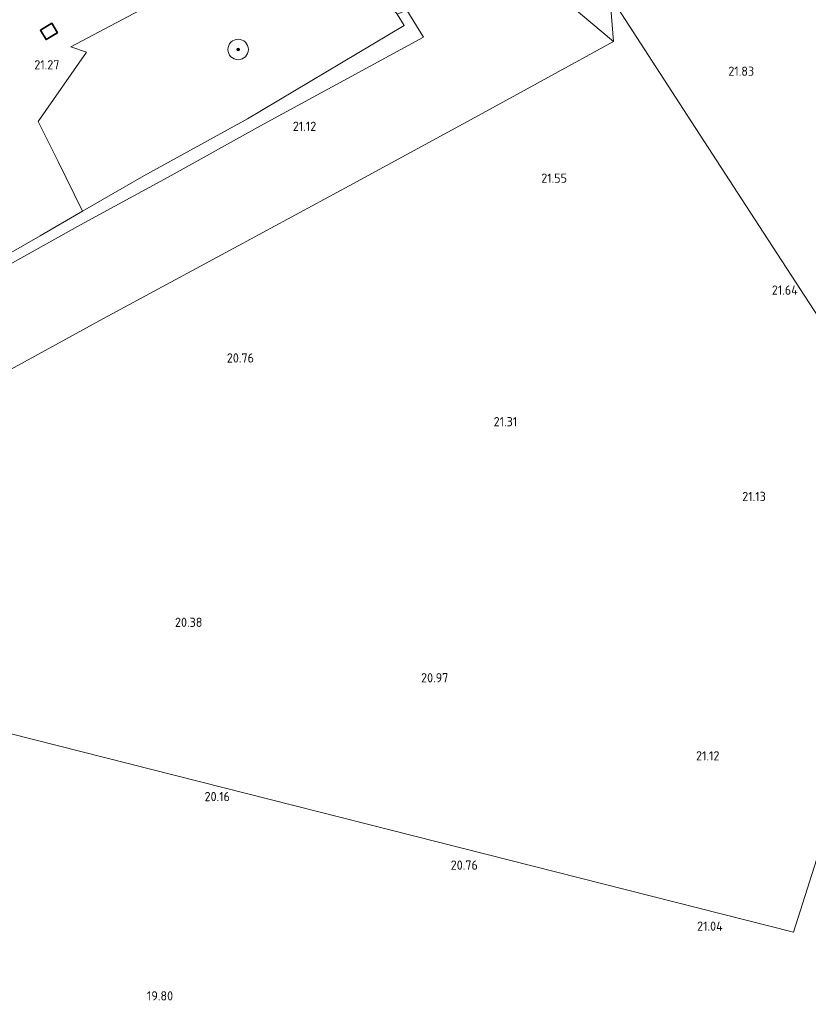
# Model space of a CAD drawing. Extents: x 196936 to 200438, y 361224 to 364196.
# Tile 161 of 256: x 199784 to 199938, y 361814 to 362006. Entities that reach past the tile are written whole.
import ezdxf
from ezdxf.enums import TextEntityAlignment as Align

# ---------------------------------------------------------------- set-up
doc = ezdxf.new("R2010")
doc.units = 0
for name, color, linetype, lineweight in [('B-ME-GR-BOOM-S', 90, 'Continuous', 25), ('B-ME-GR-BOUWLAND_AKKERBOUW-GV', 80, 'Continuous', 13), ('B-ME-GR-GRAS-GV', 60, 'Continuous', 13), ('B-ME-IE-TERREINAFSCHEIDING_DOORGANG-G', 210, 'Continuous', 18), ('B-ME-IE-TERREINAFSCHEIDING_KUNSTMATIG_HEKWERK-G', 20, 'IE-TERREINAFSCHEIDING-KUNSTMATIG', 18), ('B-ME-KG-KADASTRAAL_DAKRAND-G', 170, 'Continuous', 18), ('B-ME-OG-BEBOUWING_SCHUUR-GV', 7, 'Continuous', 35), ('B-ME-OG-HOOGTEPUNT-S', 7, 'Continuous', 25), ('B-ME-OG-TERREIN_GROEN-GV', 7, 'Continuous', 18), ('B-ME-OG-TERREIN_GROEN_TUIN-GV', 7, 'Continuous', 18)]:
    doc.layers.add(name, color=color, linetype=linetype, lineweight=lineweight)
doc.styles.add('NLCS-ISO-ANNOTATIVE-T18', font='NLCS-ISO.ttf', dxfattribs={"height": 1.8})
doc.linetypes.add('IE-TERREINAFSCHEIDING-KUNSTMATIG', pattern='A,4,[82,NLCS.SHX,S=0.75,R=90,X=0,Y=0],4,-2', length=10)

# ---------------------------------------------------------------- blocks, each defined once
blk = doc.blocks.new('SAL-HOOGTELABEL-SO')
at = {"color": 0, "linetype": 'ByBlock', "lineweight": -2, "style": 'NLCS-ISO-ANNOTATIVE-T18'}
blk.add_attdef('HOOGTE', text='', height=1.8, dxfattribs=at).set_placement((2.79, 0), align=Align.RIGHT)
blk = doc.blocks.new('SGR-BOOM_01-SO')
at = {"linetype": 'ByBlock', "lineweight": 18}
h = blk.add_hatch(color=0, dxfattribs=at)
h.dxf.hatch_style = 1
edge = h.paths.add_edge_path()
edge.add_arc((0, 0), 0.25, 0, 360)
at = {"color": 0, "linetype": 'ByBlock', "lineweight": 18}
for radius in [2, 0.25]:
    blk.add_circle((0, 0), radius, dxfattribs=at)

msp = doc.modelspace()

# ---------------------------------------------------------------- linework, layer by layer
at = {"layer": 'B-ME-GR-BOUWLAND_AKKERBOUW-GV'}
for points in [[(200000, 362129.6286, 22.2728), (200000, 361899.8699, 21.293), (199989.586, 361903.562, 21.208), (199962.033, 361913.329, 20.983), (199943.317, 361942.248, 21.465), (199928.033, 361965.744, 21.699), (199914.084, 361987.233, 21.758), (199898.939, 362010.568, 21.864), (199898.441, 362016.363, 21.934), (199896.263, 362042.796, 22.052), (199894.974, 362059.667, 22.11), (199893.838, 362073.315, 22.146), (199892.371, 362082.276, 22.334), (199896.111, 362082.631, 22.173), (199916.531, 362092.394, 22.232), (199937.697, 362102.224, 22.208), (199959.546, 362112.079, 22.056), (199983.85, 362122.923, 22.056)], [(199962.033, 361913.329, 20.983), (199934.818, 361827.913, 21.016), (199763.35, 361871.347, 19.087), (199763.802, 361880.138, 19.338), (199763.867, 361894.118, 19.642), (199764.17, 361905.41, 19.714), (199764.163, 361916.661, 19.896), (199763.624, 361927.089, 19.931), (199773.263, 361932.927, 20.521), (199800.146, 361947.577, 20.741), (199826.413, 361961.806, 20.886), (199848.089, 361973.486, 21.207), (199874.047, 361987.599, 21.647), (199899.706, 362001.641, 21.789), (199898.939, 362010.568, 21.864), (199914.084, 361987.233, 21.758), (199928.033, 361965.744, 21.699), (199943.317, 361942.248, 21.465)]]:
    msp.add_polyline3d(points, close=True, dxfattribs=at)
msp.add_polyline3d([(199754.634, 361813.298, 17.559), (199755.998, 361822.588, 17.723), (199757.036, 361830.307, 17.786), (199757.672, 361838.199, 17.923), (199757.796, 361846.653, 18.13), (199757.867, 361862.116, 18.346), (199757.924, 361872.722, 18.526), (199759.924, 361872.215, 18.663), (199759.977, 361863.701, 18.721), (199759.657, 361844.797, 18.357), (199760.204, 361834.832, 18.263), (199760.677, 361836.114, 18.365), (199762.286, 361851.584, 18.679), (199763.035, 361864.119, 19.009), (199763.35, 361871.347, 19.087), (199934.818, 361827.913, 21.016), (199962.033, 361913.329, 20.983)], dxfattribs=at)
at = {"layer": 'B-ME-GR-GRAS-GV'}
for points in [[(199898.939, 362010.568, 21.864), (199899.706, 362001.641, 21.789), (199887.202, 362012.13, 21.759), (199881.713, 362017.22, 21.908), (199879.512, 362040.509, 21.959), (199883.973, 362033.633, 21.954)], [(199808.061, 361975.446, 21.11), (199796.064, 361968.515, 21.072), (199791.325, 361978.226, 21.061), (199787.414, 361986.051, 21.218), (199796.866, 361999.55, 21.221), (199793.817, 362000.59, 21.236), (199811.64, 362010.067, 21.236), (199819.239, 362014.218, 21.236), (199817.069, 362020.837, 21.251), (199829.364, 362027.983, 21.531), (199838.547, 362026.028, 21.673), (199842.303, 362023.787, 21.673), (199853.12, 362012.517, 21.725), (199857.494, 362006.932, 21.726), (199858.861, 362004.732, 21.726), (199828.291, 361986.571, 21.054)], [(199773.263, 361932.927, 20.521), (199763.624, 361927.089, 19.931), (199763.694, 361935.124, 19.952), (199763.728, 361944.296, 20.199), (199763.771, 361948.349, 20.361), (199764.938, 361948.835, 20.532), (199780.201, 361957.216, 20.935), (199795.671, 361965.878, 21.017), (199812.786, 361975.143, 21.069), (199831.383, 361985.52, 21.163), (199862.607, 362002.448, 21.681), (199859.37, 362007.717, 21.722), (199881.713, 362017.22, 21.908), (199887.202, 362012.13, 21.759), (199899.706, 362001.641, 21.789), (199874.047, 361987.599, 21.647), (199848.089, 361973.486, 21.207), (199826.413, 361961.806, 20.886), (199800.146, 361947.577, 20.741)]]:
    msp.add_polyline3d(points, close=True, dxfattribs=at)
at = {"layer": 'B-ME-IE-TERREINAFSCHEIDING_DOORGANG-G'}
msp.add_polyline3d([(199796.866, 361999.55, 21.221), (199793.817, 362000.59, 21.236)], dxfattribs=at)
at = {"layer": 'B-ME-IE-TERREINAFSCHEIDING_KUNSTMATIG_HEKWERK-G'}
for points in [[(199793.817, 362000.59, 21.236), (199811.64, 362010.067, 21.236), (199819.239, 362014.218, 21.236)], [(199899.706, 362001.641, 21.789), (199887.202, 362012.13, 21.759)], [(199898.939, 362010.568, 21.864), (199899.706, 362001.641, 21.789), (199874.047, 361987.599, 21.647), (199848.089, 361973.486, 21.207), (199826.413, 361961.806, 20.886), (199800.146, 361947.577, 20.741), (199773.263, 361932.927, 20.521), (199763.624, 361927.089, 19.931)], [(199859.37, 362007.717, 21.722), (199862.607, 362002.448, 21.681), (199831.383, 361985.52, 21.163), (199812.786, 361975.143, 21.069), (199795.671, 361965.878, 21.017), (199780.201, 361957.216, 20.935), (199764.938, 361948.835, 20.532), (199763.771, 361948.349, 20.361)], [(199859.37, 362007.717, 21.722), (199857.494, 362006.932, 21.726), (199858.861, 362004.732, 21.726), (199828.291, 361986.571, 21.054), (199808.061, 361975.446, 21.11), (199796.064, 361968.515, 21.072)], [(199796.064, 361968.515, 21.072), (199791.325, 361978.226, 21.061), (199787.414, 361986.051, 21.218), (199796.866, 361999.55, 21.221)], [(199796.064, 361968.515, 21.072), (199787.775, 361963.734, 21.111), (199776.86, 361957.473, 20.874), (199769.105, 361953.059, 20.541), (199763.464, 361950.038, 20.259), (199761.087, 361948.765, 20.277), (199758.032, 361947.178, 20.064), (199752.772, 361944.745, 19.404), (199748.016, 361942.583, 18.477)]]:
    msp.add_polyline3d(points, dxfattribs=at)
at = {"layer": 'B-ME-KG-KADASTRAAL_DAKRAND-G'}
msp.add_polyline3d([(199788.972, 362002.062, 22.914), (199787.922, 362003.8, 22.528), (199790.071, 362005.099, 22.535), (199791.121, 362003.361, 22.91)], close=True, dxfattribs=at)
at = {"layer": 'B-ME-OG-BEBOUWING_SCHUUR-GV'}
msp.add_polyline3d([(199791.19, 362003.344, 21.22), (199788.955, 362001.993, 21.22), (199787.853, 362003.817, 21.38), (199790.088, 362005.168, 21.22)], close=True, dxfattribs=at)
at = {"layer": 'B-ME-OG-TERREIN_GROEN-GV'}
msp.add_polyline3d([(199764.938, 361948.835, 20.532), (199763.771, 361948.349, 20.361), (199763.464, 361950.038, 20.259), (199769.105, 361953.059, 20.541), (199776.86, 361957.473, 20.874), (199787.775, 361963.734, 21.111), (199796.064, 361968.515, 21.072), (199808.061, 361975.446, 21.11), (199828.291, 361986.571, 21.054), (199858.861, 362004.732, 21.726), (199857.494, 362006.932, 21.726), (199859.37, 362007.717, 21.722), (199862.607, 362002.448, 21.681), (199831.383, 361985.52, 21.163), (199812.786, 361975.143, 21.069), (199795.671, 361965.878, 21.017), (199780.201, 361957.216, 20.935)], close=True, dxfattribs=at)
at = {"layer": 'B-ME-OG-TERREIN_GROEN_TUIN-GV'}
msp.add_polyline3d([(199811.64, 362010.067, 21.236), (199793.817, 362000.59, 21.236), (199796.866, 361999.55, 21.221), (199787.414, 361986.051, 21.218), (199791.325, 361978.226, 21.061), (199796.064, 361968.515, 21.072), (199787.775, 361963.734, 21.111), (199776.86, 361957.473, 20.874)], dxfattribs=at)
msp.add_polyline3d([(199787.853, 362003.817, 21.38), (199788.955, 362001.993, 21.22), (199791.19, 362003.344, 21.22), (199790.088, 362005.168, 21.22)], close=True, dxfattribs=at)

# ---------------------------------------------------------------- block references
at = {"layer": 'B-ME-GR-BOOM-S'}
msp.add_blockref('SGR-BOOM_01-SO', (199826.436, 362000.063, 21.265), dxfattribs=at)
at = {"layer": 'B-ME-OG-HOOGTEPUNT-S'}
for p, values in [((199788.771, 361996.179, 21.272), {'HOOGTE': '21.27'}), ((199924.338, 361994.932, 21.833), {'HOOGTE': '21.83'}), ((199838.892, 361984.183, 21.124), {'HOOGTE': '21.12'}), ((199887.832, 361974.078, 21.547), {'HOOGTE': '21.55'}), ((199932.865, 361952.251, 21.641), {'HOOGTE': '21.64'}), ((199826.737, 361939.013, 20.764), {'HOOGTE': '20.76'}), ((199878.11, 361926.588, 21.313), {'HOOGTE': '21.31'}), ((199926.62, 361912.006, 21.127), {'HOOGTE': '21.13'}), ((199816.676, 361887.463, 20.38), {'HOOGTE': '20.38'}), ((199864.662, 361876.654, 20.965), {'HOOGTE': '20.97'}), ((199917.572, 361861.428, 21.122), {'HOOGTE': '21.12'}), ((199822.049, 361853.484, 20.161), {'HOOGTE': '20.16'}), ((199870.43, 361840.121, 20.76), {'HOOGTE': '20.76'}), ((199918.214, 361828.218, 21.036), {'HOOGTE': '21.04'}), ((199810.956, 361814.623, 19.797), {'HOOGTE': '19.80'})]:
    msp.add_blockref('SAL-HOOGTELABEL-SO', p, dxfattribs=at).add_auto_attribs(values)

doc.saveas('drawing.dxf')
